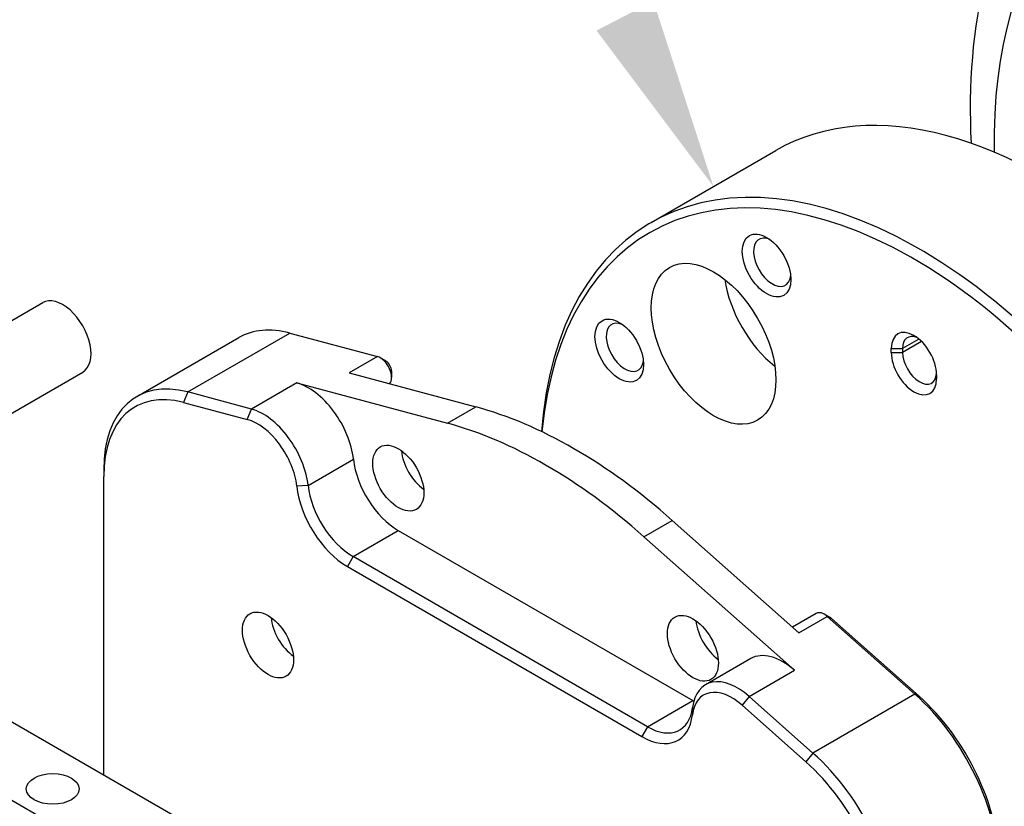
# Model space of a CAD drawing. Header units: inches. Extents: x 0 to 5655, y -2263 to 1330.
# Tile 32 of 239: x 1734 to 1795, y 504 to 553. Entities that reach past the tile are written whole.
import ezdxf

# ---------------------------------------------------------------- set-up
doc = ezdxf.new("R2010")
doc.units = ezdxf.units.IN
doc.header["$MEASUREMENT"] = 0
for name, color, linetype, lineweight in [('AM_5', 3, 'Continuous', 15), ('可見 (ISO)', 7, 'Continuous', 25), ('窄部可見 (ISO)', 7, 'Continuous', 25)]:
    doc.layers.add(name, color=color, linetype=linetype, lineweight=lineweight)

# ---------------------------------------------------------------- blocks, each defined once
blk = doc.blocks.new('*S739')
at = {"layer": 'AM_5', "linetype": 'Continuous'}
blk.add_trace([(1796.031, 552.66), (1799.582, 554.5), (1803.329, 542.926)], dxfattribs=at)

msp = doc.modelspace()

# ---------------------------------------------------------------- linework, layer by layer
at = {"layer": '可見 (ISO)'}
for p, q in [((1773.018, 540.681), (1780.796, 545.171)), ((1717.827, 525.742), (1735.047, 535.683)), ((1740.927, 529.825), (1747.291, 533.499)), ((1750.461, 533.782), (1755.932, 532.317)), ((1788, 532.571), (1788, 532.816)), ((1788.707, 532.816), (1788.707, 532.571)), ((1756.468, 532.035), (1756.115, 532.239)), ((1720.327, 521.411), (1737.547, 531.353)), ((1754.164, 531.296), (1762.07, 529.178)), ((1756.822, 531.422), (1756.822, 531.014)), ((1790.829, 531.183), (1790.829, 530.938)), ((1750.903, 530.676), (1760.303, 528.157)), ((1748.074, 529.043), (1744.097, 530.108)), ((1743.835, 529.457), (1747.812, 528.391)), ((1738.856, 525.247), (1738.856, 524.839)), ((1738.856, 506.201), (1738.856, 524.839)), ((1774.332, 522.098), (1782.239, 515.087)), ((1757.241, 521.467), (1775.626, 510.852)), ((1772.565, 521.078), (1781.964, 512.742)), ((1772.798, 509.219), (1754.413, 519.834)), ((1754.059, 519.221), (1772.444, 508.607)), ((1783.323, 516.291), (1781.844, 515.437)), ((1784.177, 516.037), (1783.823, 516.241)), ((1784.006, 516.108), (1789.477, 511.257)), ((1789.739, 511.119), (1784.269, 515.97)), ((1773.719, 486.073), (1722.807, 515.467)), ((1779.232, 513.474), (1776.404, 511.841)), ((1769.476, 483.623), (1718.564, 513.017)), ((1783.113, 507.583), (1779.136, 511.109)), ((1778.691, 510.564), (1782.668, 507.037))]:
    msp.add_line(p, q, dxfattribs=at)
for centre, major_axis, start_param, end_param in [((1797.546, 516.16), (16.75, -29.012), 0, 3.141593), ((1789.768, 511.669), (-16.75, 29.012), 2.566701, 6.982618), ((1789.415, 511.465), (16.5, -28.579), 5.727063, 10.107555), ((1780.576, 538.205), (-0.825, 1.429), 5.639722, 10.068241), ((1781.44, 535.728), (2.75, -4.763), 4.10794, 5.316838), ((1736.297, 533.518), (1.25, -2.165), 0, 3.141593), ((1752.291, 524.839), (-5, 8.66), 5.759587, 6.283185), ((1771.383, 532.898), (-0.825, 1.429), 5.639722, 10.068241), ((1789.415, 532), (-1, 1.732), 3.926991, 7.068583), ((1789.768, 532.204), (-0.75, 1.299), 5.653048, 7.068583), ((1756.115, 531.422), (0.5, -0.866), 0.171849, 2.617994), ((1789.415, 531.755), (1, -1.732), 3.926991, 7.068583), ((1789.768, 531.959), (0.75, -1.299), 3.926991, 7.006668), ((1756.468, 531.626), (-0.25, 0.433), 3.926991, 5.497787), ((1745.927, 521.165), (-5, 8.66), 5.759587, 7.068583), ((1751.635, 527.098), (2, -3.464), 0.919188, 2.617994), ((1745.574, 520.961), (-4.75, 8.227), 5.759587, 7.068583), ((1768.201, 499.217), (16.75, -29.012), 2.094395, 2.617994), ((1748.806, 525.465), (-2, 3.464), 4.060781, 5.759587), ((1748.453, 525.261), (1.75, -3.031), 0.919188, 2.617994), ((1766.434, 498.197), (16.75, -29.012), 2.094395, 2.617994), ((1759.009, 525.753), (1.125, -1.949), 4.045378, 5.3794), ((1757.241, 524.733), (2, -3.464), 4.060781, 5.497787), ((1754.059, 522.896), (2.25, -3.897), 4.060781, 5.497787), ((1754.413, 523.1), (-2, 3.464), 0.919188, 2.356194), ((1783.823, 515.425), (-0.5, 0.866), 5.235988, 6.283185), ((1750.877, 515.343), (-1.125, 1.949), 0.903785, 2.237807), ((1777.394, 515.139), (1.125, -1.949), 4.045378, 5.3794), ((1784.177, 515.629), (-0.25, 0.433), 5.235988, 5.497787), ((1781.232, 510.01), (-2, 3.464), 5.235988, 6.283185), ((1778.404, 508.377), (-2, 3.464), 5.235988, 6.934794), ((1778.05, 508.173), (-1.75, 3.031), 5.235988, 6.934794), ((1787.647, 504.427), (5, -8.66), 0.785398, 2.094395), ((1775.626, 514.118), (2, -3.464), 5.497787, 5.516205), ((1788, 504.631), (-4.75, 8.227), 3.926991, 5.235988), ((1772.798, 512.485), (2, -3.464), 5.497787, 6.934794), ((1772.444, 512.281), (2.25, -3.897), 5.497787, 6.934794), ((1781.283, 500.752), (-5, 8.66), 3.926991, 5.235988), ((1780.929, 500.548), (4.75, -8.227), 0.785398, 2.094395)]:
    msp.add_ellipse(centre, major_axis=major_axis, ratio=0.57735, start_param=start_param, end_param=end_param, dxfattribs=at)
for centre, major_axis in [((1780.222, 538.001), (-1.075, 1.862)), ((1776.915, 533.115), (2.75, -4.763)), ((1771.03, 532.694), (-1.075, 1.862)), ((1757.241, 524.733), (-1.125, 1.949)), ((1749.109, 514.322), (-1.125, 1.949)), ((1775.626, 514.118), (-1.125, 1.949)), ((1735.674, 505.341), (-1.65, 0))]:
    msp.add_ellipse(centre, major_axis=major_axis, ratio=0.57735, dxfattribs=at)
msp.add_open_spline([(1793.007, 545.626), (1792.823, 549.291), (1793.1, 552.808), (1794.756, 559.559), (1796.234, 562.762), (1799.631, 566.917), (1801.107, 568.243), (1802.759, 569.294)], degree=3, knots=[7.7945182, 7.7945182, 7.7945182, 7.7945182, 8.097149, 8.097149, 8.424234, 8.424234, 8.6146846, 8.6146846, 8.6146846, 8.6146846], dxfattribs=at)
at = {"layer": '窄部可見 (ISO)'}
for p, q in [((1744.097, 530.108), (1750.461, 533.782)), ((1789.732, 533.408), (1788.707, 532.816)), ((1788, 532.816), (1788.707, 532.816)), ((1789.896, 533.257), (1788.707, 532.571)), ((1755.932, 532.317), (1754.164, 531.296)), ((1788, 532.571), (1788.707, 532.571)), ((1750.903, 530.676), (1748.074, 529.043)), ((1744.097, 530.108), (1743.835, 529.457)), ((1760.303, 528.157), (1762.07, 529.178)), ((1747.812, 528.391), (1748.074, 529.043)), ((1751.61, 524.282), (1754.438, 525.915)), ((1751.61, 524.282), (1750.906, 524.226)), ((1772.565, 521.078), (1774.332, 522.098)), ((1754.413, 519.834), (1757.241, 521.467)), ((1754.413, 519.834), (1754.059, 519.221)), ((1782.239, 515.087), (1784.006, 516.108)), ((1784.006, 516.108), (1784.269, 515.97)), ((1779.136, 511.109), (1781.964, 512.742)), ((1789.477, 511.257), (1783.113, 507.583)), ((1789.477, 511.257), (1789.739, 511.119)), ((1772.798, 509.219), (1775.626, 510.852)), ((1779.136, 511.109), (1778.691, 510.564)), ((1775.601, 510.431), (1775.598, 509.97)), ((1772.798, 509.219), (1772.444, 508.607)), ((1783.113, 507.583), (1782.668, 507.037))]:
    msp.add_line(p, q, dxfattribs=at)
msp.add_ellipse((1821.588, 530.04), major_axis=(-19.213, 33.277), ratio=0.57735, start_param=2.335568, end_param=7.08921, dxfattribs=at)

# ---------------------------------------------------------------- block references
at = {"layer": 'AM_5'}
msp.add_blockref('*S739', (-26.421, 0), dxfattribs=at)

doc.saveas('drawing.dxf')
